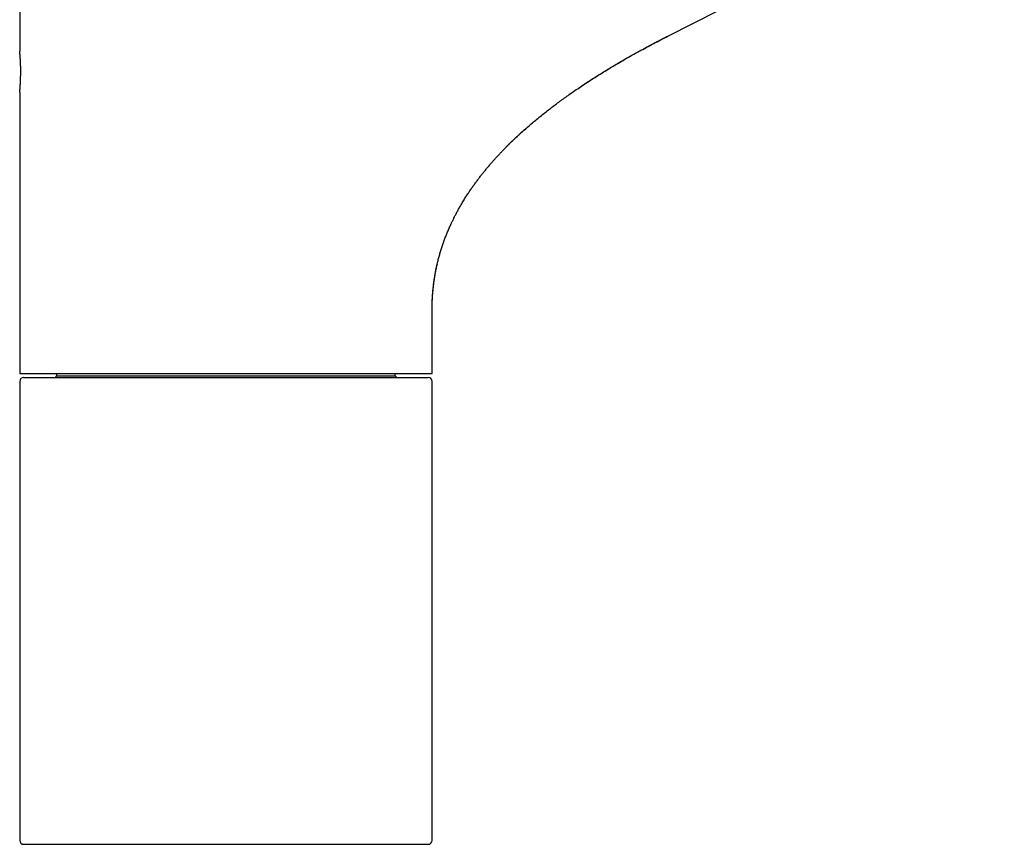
# Model space of a CAD drawing. Header units: millimetres. Extents: x 8 to 815, y 12 to 600.
# Tile 17 of 22: x 536 to 663, y 385 to 491. Entities that reach past the tile are written whole.
import ezdxf

# ---------------------------------------------------------------- set-up
doc = ezdxf.new("R2010")
doc.units = ezdxf.units.MM

msp = doc.modelspace()

# ---------------------------------------------------------------- linework, layer by layer
at = {"color": 7, "linetype": 'Continuous', "lineweight": 30}
for p, q in [((536.28, 516.47), (536.28, 486.82)), ((619.57, 488.73), (662.81, 510.77)), ((613.97, 485.71), (613.97, 485.72)), ((608.5, 482.33), (608.53, 482.35)), ((536.28, 481.52), (536.28, 445.37)), ((591.49, 464.09), (591.51, 464.14)), ((589.28, 445.37), (589.28, 453.68)), ((536.28, 445.37), (562.78, 445.37)), ((536.28, 444.37), (536.28, 385.37)), ((536.78, 444.87), (588.78, 444.87)), ((541.03, 445.07), (540.83, 444.87)), ((541.03, 445.37), (541.03, 445.07)), ((541.03, 445.07), (584.53, 445.07)), ((562.78, 445.37), (589.28, 445.37)), ((584.53, 445.07), (584.53, 445.37)), ((584.73, 444.87), (584.53, 445.07)), ((589.28, 385.37), (589.28, 444.37)), ((536.78, 384.87), (588.78, 384.87))]:
    msp.add_line(p, q, dxfattribs=at)
for centre, start, end in [((536.78, 444.37), 90, 180), ((588.78, 444.37), 0, 90), ((536.78, 385.37), 180, 270), ((588.78, 385.37), 270, 0)]:
    msp.add_arc(centre, 0.5, start, end, dxfattribs=at)
for points, knots in [([(598.85, 474.54), (599.02, 474.71), (599.37, 475.06), (599.91, 475.57), (600.46, 476.09), (601.02, 476.59), (601.59, 477.09), (602.16, 477.59), (602.74, 478.07), (603.32, 478.55), (603.91, 479.02), (604.51, 479.48), (605.1, 479.93), (605.69, 480.37), (606.29, 480.8), (606.93, 481.26), (607.62, 481.74), (608.35, 482.23), (609.08, 482.72), (609.82, 483.2), (610.57, 483.67), (611.37, 484.17), (612.22, 484.69), (613.13, 485.23), (614.04, 485.76), (614.96, 486.28), (615.88, 486.79), (616.8, 487.29), (617.72, 487.78), (618.64, 488.26), (619.26, 488.58), (619.57, 488.73)], [0, 0, 0, 0, 0.028645, 0.058618, 0.088587, 0.118557, 0.148527, 0.178433, 0.20834, 0.238249, 0.268157, 0.298064, 0.327436, 0.356808, 0.38618, 0.415552, 0.450519, 0.485486, 0.520452, 0.555414, 0.590376, 0.625337, 0.667291, 0.709248, 0.751207, 0.79317, 0.835135, 0.876352, 0.91757, 0.958787, 1, 1, 1, 1]), ([(616.5, 487.12), (616.51, 487.13), (616.54, 487.15), (616.59, 487.18), (616.65, 487.21), (616.72, 487.24), (616.79, 487.28), (616.87, 487.33), (616.95, 487.37), (617.04, 487.42), (617.13, 487.47), (617.22, 487.52), (617.32, 487.57), (617.55, 487.69), (617.77, 487.81), (618, 487.93), (618.11, 487.99), (618.22, 488.04), (618.32, 488.1), (618.43, 488.15), (618.53, 488.21), (618.64, 488.26), (618.74, 488.32), (618.84, 488.37), (618.94, 488.42), (619.04, 488.47), (619.13, 488.51), (619.22, 488.56), (619.31, 488.61), (619.4, 488.65), (619.45, 488.68), (619.48, 488.69)], [0, 0, 0, 0, 0.0256956, 0.0508767, 0.0759091, 0.1011705, 0.1270324, 0.1538446, 0.1800084, 0.2075038, 0.2365281, 0.2672502, 0.2988859, 0.3304732, 0.4787285, 0.5122718, 0.545759, 0.5791902, 0.6125653, 0.6458843, 0.679134, 0.711901, 0.7441024, 0.7758881, 0.8074134, 0.8388375, 0.8703213, 0.9020248, 0.9341053, 0.966715, 1, 1, 1, 1]), ([(536.28, 481.52), (536.28, 481.52), (536.28, 481.52), (536.28, 481.54), (536.28, 481.56), (536.29, 481.59), (536.29, 481.62), (536.29, 481.67), (536.3, 481.72), (536.3, 481.78), (536.31, 481.85), (536.32, 481.92), (536.32, 482.01), (536.33, 482.09), (536.34, 482.19), (536.34, 482.29), (536.35, 482.4), (536.36, 482.51), (536.37, 482.63), (536.37, 482.75), (536.38, 482.88), (536.39, 483.01), (536.39, 483.15), (536.4, 483.29), (536.4, 483.43), (536.4, 483.57), (536.41, 483.71), (536.41, 483.86), (536.41, 484.01), (536.41, 484.16), (536.41, 484.31), (536.41, 484.46), (536.41, 484.6), (536.41, 484.75), (536.4, 484.9), (536.4, 485.04), (536.39, 485.18), (536.39, 485.31), (536.38, 485.45), (536.37, 485.58), (536.37, 485.7), (536.36, 485.82), (536.35, 485.93), (536.35, 486.04), (536.34, 486.14), (536.33, 486.24), (536.32, 486.33), (536.32, 486.41), (536.31, 486.49), (536.3, 486.56), (536.3, 486.62), (536.29, 486.67), (536.29, 486.72), (536.29, 486.76), (536.28, 486.78), (536.28, 486.81), (536.28, 486.82), (536.28, 486.82), (536.28, 486.82), (536.28, 486.82)], [0, 0, 0, 0, 0.017482, 0.034964, 0.052665, 0.070365, 0.088025, 0.1057, 0.123361, 0.141539, 0.159731, 0.177909, 0.195537, 0.213177, 0.230805, 0.248942, 0.267094, 0.285231, 0.302784, 0.320349, 0.337901, 0.355958, 0.37403, 0.392087, 0.409639, 0.427205, 0.444757, 0.462818, 0.480895, 0.498957, 0.516584, 0.534226, 0.551853, 0.569998, 0.588158, 0.606302, 0.623963, 0.641637, 0.659298, 0.677474, 0.695665, 0.713841, 0.731441, 0.749055, 0.766655, 0.784762, 0.802885, 0.820992, 0.838533, 0.856087, 0.873628, 0.891675, 0.909736, 0.927782, 0.945356, 0.962944, 0.980518, 0.998605, 1, 1, 1, 1]), ([(608.5, 482.33), (608.54, 482.36), (608.63, 482.42), (608.76, 482.5), (608.88, 482.58), (608.99, 482.65), (609.09, 482.72), (609.18, 482.78), (609.27, 482.83), (609.34, 482.89), (609.42, 482.93), (609.48, 482.97), (609.53, 483.01), (609.58, 483.04), (609.61, 483.06), (609.63, 483.07), (609.64, 483.08), (609.65, 483.08), (609.65, 483.08), (609.65, 483.08), (609.65, 483.08), (609.65, 483.08), (609.65, 483.09), (609.66, 483.09), (609.67, 483.1), (609.69, 483.11), (609.72, 483.13), (609.76, 483.15), (609.8, 483.18), (609.85, 483.21), (609.91, 483.25), (609.98, 483.3), (610.05, 483.34), (610.13, 483.39), (610.22, 483.45), (610.32, 483.51), (610.42, 483.58), (610.53, 483.65), (610.65, 483.72), (610.8, 483.82), (610.99, 483.93), (611.2, 484.06), (611.4, 484.19), (611.59, 484.31), (611.78, 484.42), (611.97, 484.53), (612.14, 484.64), (612.31, 484.74), (612.46, 484.83), (612.59, 484.91), (612.71, 484.98), (612.82, 485.04), (612.94, 485.12), (613.06, 485.19), (613.18, 485.26), (613.3, 485.33), (613.4, 485.39), (613.48, 485.43), (613.53, 485.47), (613.59, 485.5), (613.64, 485.53), (613.68, 485.56), (613.72, 485.58), (613.75, 485.6), (613.77, 485.61), (613.8, 485.62), (613.82, 485.63), (613.84, 485.65), (613.86, 485.66), (613.88, 485.67), (613.9, 485.68), (613.93, 485.69), (613.94, 485.7), (613.96, 485.71), (613.97, 485.71), (613.97, 485.72)], [0, 0, 0, 0, 0.023958, 0.046391, 0.067298, 0.086684, 0.104242, 0.120336, 0.134965, 0.148131, 0.161318, 0.172619, 0.182035, 0.189568, 0.19522, 0.198992, 0.200895, 0.201086, 0.201144, 0.201258, 0.201354, 0.201565, 0.201999, 0.202595, 0.20503, 0.208736, 0.213727, 0.220009, 0.227584, 0.236454, 0.246619, 0.258124, 0.270934, 0.285052, 0.300476, 0.317207, 0.334911, 0.353877, 0.374105, 0.395292, 0.432348, 0.468099, 0.502548, 0.535693, 0.568101, 0.599158, 0.628864, 0.657218, 0.684221, 0.704489, 0.723965, 0.743569, 0.763787, 0.784743, 0.805367, 0.826833, 0.849213, 0.860768, 0.871862, 0.881736, 0.890449, 0.898085, 0.904767, 0.90926, 0.913422, 0.917381, 0.921293, 0.926886, 0.933133, 0.94012, 0.949567, 0.960241, 0.972187, 0.985435, 1, 1, 1, 1]), ([(591.45, 464), (591.46, 464.02), (591.48, 464.07), (591.51, 464.15), (591.55, 464.24), (591.6, 464.34), (591.65, 464.45), (591.7, 464.57), (591.76, 464.69), (591.82, 464.83), (591.89, 464.98), (591.97, 465.13), (592.05, 465.29), (592.13, 465.45), (592.22, 465.63), (592.31, 465.81), (592.41, 466), (592.52, 466.2), (592.63, 466.41), (592.75, 466.62), (592.88, 466.84), (593.01, 467.08), (593.15, 467.32), (593.3, 467.56), (593.46, 467.82), (593.63, 468.08), (593.83, 468.4), (594.07, 468.77), (594.35, 469.18), (594.64, 469.58), (594.92, 469.97), (595.2, 470.35), (595.48, 470.72), (595.76, 471.08), (596.06, 471.44), (596.36, 471.81), (596.67, 472.18), (596.98, 472.53), (597.29, 472.88), (597.59, 473.22), (597.89, 473.53), (598.17, 473.84), (598.45, 474.12), (598.72, 474.4), (598.98, 474.67), (599.21, 474.9), (599.41, 475.09), (599.57, 475.25), (599.73, 475.4), (599.89, 475.55), (600.04, 475.69), (600.18, 475.82), (600.32, 475.95), (600.44, 476.07), (600.57, 476.18), (600.69, 476.3), (600.81, 476.41), (600.92, 476.51), (601.03, 476.6), (601.12, 476.68), (601.19, 476.74), (601.24, 476.79), (601.28, 476.82), (601.31, 476.85), (601.33, 476.87), (601.34, 476.88)], [0, 0, 0, 0, 0.004578, 0.009857, 0.015836, 0.022516, 0.029899, 0.037833, 0.046445, 0.055735, 0.065702, 0.075886, 0.08669, 0.098117, 0.110165, 0.122834, 0.135881, 0.149528, 0.163775, 0.178621, 0.194388, 0.210781, 0.227798, 0.24544, 0.263707, 0.2826, 0.302119, 0.333002, 0.363377, 0.393237, 0.422581, 0.451408, 0.479716, 0.507505, 0.534776, 0.565005, 0.594575, 0.623486, 0.651739, 0.679333, 0.706269, 0.731063, 0.755271, 0.778893, 0.801928, 0.824377, 0.838356, 0.852098, 0.865602, 0.87885, 0.89156, 0.903429, 0.914688, 0.925338, 0.935378, 0.946048, 0.95593, 0.965026, 0.973336, 0.980858, 0.987593, 0.990666, 0.993609, 0.996655, 1, 1, 1, 1]), ([(589.95, 459.51), (589.99, 459.68), (590.07, 460.03), (590.21, 460.54), (590.36, 461.06), (590.53, 461.58), (590.7, 462.09), (590.88, 462.59), (591.07, 463.1), (591.27, 463.6), (591.41, 463.92), (591.49, 464.09)], [0, 0, 0, 0, 0.109516, 0.220861, 0.332212, 0.443572, 0.554945, 0.66633, 0.777726, 0.889132, 1, 1, 1, 1]), ([(589.28, 453.75), (589.28, 453.75), (589.28, 453.76), (589.28, 453.78), (589.28, 453.8), (589.28, 453.83), (589.28, 453.85), (589.28, 453.87), (589.28, 453.89), (589.28, 453.92), (589.28, 453.95), (589.28, 453.98), (589.28, 454.01), (589.28, 454.05), (589.28, 454.1), (589.28, 454.16), (589.28, 454.23), (589.28, 454.32), (589.29, 454.41), (589.29, 454.49), (589.29, 454.57), (589.29, 454.63), (589.29, 454.7), (589.3, 454.75), (589.3, 454.8), (589.3, 454.85), (589.3, 454.91), (589.31, 454.98), (589.31, 455.07), (589.32, 455.16), (589.32, 455.25), (589.33, 455.34), (589.33, 455.44), (589.34, 455.54), (589.35, 455.64), (589.36, 455.75), (589.37, 455.86), (589.38, 455.97), (589.39, 456.12), (589.41, 456.3), (589.44, 456.53), (589.46, 456.76), (589.49, 457.01), (589.53, 457.24), (589.56, 457.47), (589.59, 457.68), (589.62, 457.89), (589.66, 458.1), (589.7, 458.31), (589.74, 458.54), (589.79, 458.77), (589.83, 458.99), (589.88, 459.19), (589.92, 459.39), (589.95, 459.52), (589.97, 459.59), (589.97, 459.6)], [0, 0, 0, 0, 0.014116, 0.02681, 0.038141, 0.045792, 0.052767, 0.059125, 0.064945, 0.070329, 0.075404, 0.080319, 0.08524, 0.092099, 0.099483, 0.107402, 0.120283, 0.134367, 0.149424, 0.163658, 0.175424, 0.186304, 0.19636, 0.205665, 0.214329, 0.222916, 0.231739, 0.24442, 0.257931, 0.272441, 0.288081, 0.303087, 0.319131, 0.335982, 0.353202, 0.370797, 0.388774, 0.407144, 0.425913, 0.461216, 0.497924, 0.536079, 0.575718, 0.616876, 0.650302, 0.6847, 0.719514, 0.753216, 0.785724, 0.825463, 0.863277, 0.899179, 0.933185, 0.965317, 0.9956, 1, 1, 1, 1]), ([(589.28, 453.68), (589.28, 453.86), (589.28, 454.21), (589.3, 454.75), (589.33, 455.29), (589.37, 455.82), (589.42, 456.36), (589.48, 456.88), (589.55, 457.41), (589.63, 457.93), (589.72, 458.45), (589.83, 458.97), (589.91, 459.32), (589.95, 459.49)], [0, 0, 0, 0, 0.09162, 0.183244, 0.27487, 0.366496, 0.45812, 0.548105, 0.638084, 0.728058, 0.818026, 0.909822, 1, 1, 1, 1])]:
    msp.add_open_spline(points, degree=3, knots=knots, dxfattribs=at)

doc.saveas('drawing.dxf')
